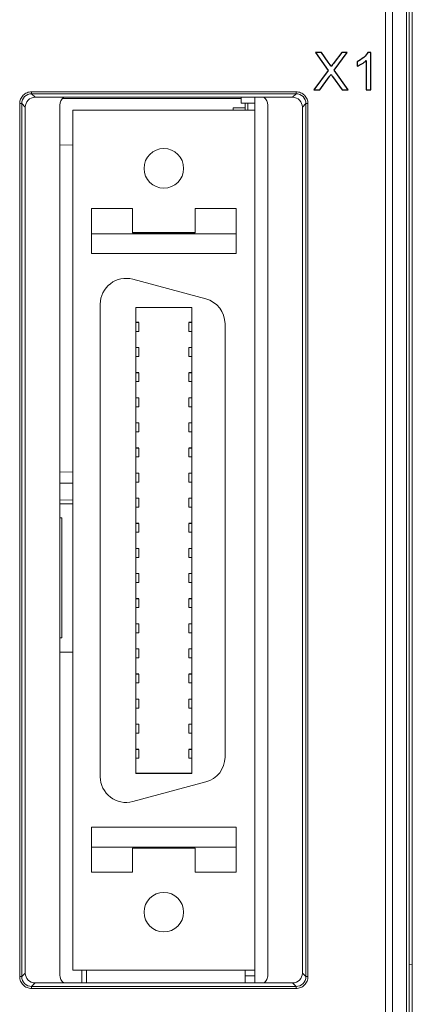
# Model space of a CAD drawing. Header units: millimetres. Extents: x -371 to 373, y -280 to 256.
# Tile 37 of 103: x -267 to -247, y 87 to 136. Entities that reach past the tile are written whole.
import ezdxf

# ---------------------------------------------------------------- set-up
doc = ezdxf.new("R2010")
doc.units = ezdxf.units.MM
doc.header["$MEASUREMENT"] = 0
doc.layers.add('layer 1', color=7, linetype='Continuous')

msp = doc.modelspace()

# ---------------------------------------------------------------- linework, layer by layer
at = {"layer": 'layer 1', "lineweight": 9}
for points in [[(-247.5582, 19.7265), (-247.5582, 19.7265), (-247.5582, 188.7259), (-247.5582, 188.7259)], [(-247.4082, 19.5762), (-247.4082, 19.5762), (-247.4082, 188.8762), (-247.4082, 188.8762)], [(-248.7653, 151.2948), (-248.7653, 151.2948), (-248.7653, 19.906), (-248.7653, 19.906)], [(-248.4118, 20.3934), (-248.4118, 20.3934), (-248.4118, 151.0058), (-248.4118, 151.0058)], [(-247.7046, 151.0058), (-247.7046, 151.0058), (-247.7046, 20.3934), (-247.7046, 20.3934)], [(-253.2782, 132.6569), (-253.2782, 132.6569), (-266.6382, 132.6569), (-266.6382, 132.6569)], [(-266.6382, 132.5574), (-266.6382, 132.5574), (-266.6382, 132.6569), (-266.6382, 132.6569)], [(-266.6382, 132.5574), (-266.6382, 132.5574), (-253.2782, 132.5574), (-253.2782, 132.5574)], [(-266.6382, 132.5574), (-266.6382, 132.5574), (-266.4582, 132.3774), (-266.4582, 132.3774)], [(-253.4581, 132.3774), (-253.4581, 132.3774), (-253.2782, 132.5574), (-253.2782, 132.5574)], [(-253.2782, 132.6569), (-253.2782, 132.6569), (-253.2782, 132.5574), (-253.2782, 132.5574)], [(-267.2377, 132.0575), (-267.2377, 132.0575), (-267.1382, 132.0575), (-267.1382, 132.0575)], [(-267.2377, 132.0575), (-267.2377, 132.0575), (-267.2377, 87.9174), (-267.2377, 87.9174)], [(-267.1382, 87.9174), (-267.1382, 87.9174), (-267.1382, 132.0575), (-267.1382, 132.0575)], [(-266.9582, 131.8775), (-266.9582, 131.8775), (-267.1382, 132.0575), (-267.1382, 132.0575)], [(-266.4582, 132.3774), (-266.7345, 132.3774), (-266.9582, 132.1537), (-266.9582, 131.8775)], [(-253.4581, 132.3774), (-253.4581, 132.3774), (-266.4582, 132.3774), (-266.4582, 132.3774)], [(-265.0083, 132.3774), (-265.1341, 132.283), (-265.2082, 132.1349), (-265.2082, 131.9775)], [(-265.2082, 87.9974), (-265.2082, 87.9974), (-265.2082, 131.9775), (-265.2082, 131.9775)], [(-256.0579, 132.312), (-256.0579, 132.312), (-265.0721, 132.312), (-265.0721, 132.312)], [(-256.0579, 132.0862), (-256.0579, 132.0862), (-256.0579, 132.3774), (-256.0579, 132.3774)], [(-255.3579, 132.0862), (-255.3579, 132.0862), (-256.0579, 132.0862), (-256.0579, 132.0862)], [(-255.8579, 131.7349), (-255.8579, 131.7349), (-255.8579, 132.0862), (-255.8579, 132.0862)], [(-255.7079, 131.7349), (-255.7079, 131.7349), (-255.7079, 132.0862), (-255.7079, 132.0862)], [(-255.3579, 131.72), (-255.3579, 131.72), (-255.3579, 132.3774), (-255.3579, 132.3774)], [(-254.7082, 131.9775), (-254.7082, 132.1349), (-254.7823, 132.283), (-254.9081, 132.3774)], [(-254.7082, 131.9775), (-254.7082, 131.9775), (-254.7082, 87.9974), (-254.7082, 87.9974)], [(-252.9582, 131.8775), (-252.9582, 132.1537), (-253.1819, 132.3774), (-253.4581, 132.3774)], [(-252.7782, 132.0575), (-252.7782, 132.0575), (-252.9582, 131.8775), (-252.9582, 131.8775)], [(-252.7782, 132.0575), (-252.7782, 132.0575), (-252.6787, 132.0575), (-252.6787, 132.0575)], [(-252.7782, 132.0575), (-252.7782, 132.0575), (-252.7782, 87.9174), (-252.7782, 87.9174)], [(-252.6787, 87.9174), (-252.6787, 87.9174), (-252.6787, 132.0575), (-252.6787, 132.0575)], [(-266.9582, 88.0974), (-266.9582, 88.0974), (-266.9582, 131.8775), (-266.9582, 131.8775)], [(-258.1082, 131.7252), (-258.1082, 131.7252), (-264.5582, 131.7252), (-264.5582, 131.7252)], [(-264.5582, 131.72), (-264.5582, 131.72), (-255.3582, 131.72), (-255.3582, 131.72)], [(-264.5582, 88.24), (-264.5582, 88.24), (-264.5582, 131.72), (-264.5582, 131.72)], [(-258.1082, 131.7349), (-258.1082, 131.7349), (-255.3582, 131.7349), (-255.3582, 131.7349)], [(-258.1082, 131.7252), (-258.1082, 131.7252), (-258.1082, 131.7349), (-258.1082, 131.7349)], [(-255.8579, 131.8462), (-255.8579, 131.8462), (-256.4579, 131.8462), (-256.4579, 131.8462)], [(-256.4579, 131.7349), (-256.4579, 131.7349), (-256.4579, 131.8462), (-256.4579, 131.8462)], [(-255.3582, 88.24), (-255.3582, 88.24), (-255.3582, 131.72), (-255.3582, 131.72)], [(-252.9582, 131.8775), (-252.9582, 131.8775), (-252.9582, 88.0974), (-252.9582, 88.0974)], [(-265.2082, 129.9741), (-265.2082, 129.9741), (-264.5582, 129.9661), (-264.5582, 129.9661)], [(-261.5332, 126.7499), (-261.5332, 126.7499), (-263.6182, 126.7499), (-263.6182, 126.7499)], [(-263.6182, 124.4787), (-263.6182, 124.4787), (-263.6182, 126.7499), (-263.6182, 126.7499)], [(-261.5332, 125.5288), (-261.5332, 125.5288), (-261.5332, 126.7499), (-261.5332, 126.7499)], [(-256.2982, 126.7499), (-256.2982, 126.7499), (-258.3832, 126.7499), (-258.3832, 126.7499)], [(-258.3832, 126.7499), (-258.3832, 126.7499), (-258.3832, 125.5288), (-258.3832, 125.5288)], [(-256.2982, 124.4787), (-256.2982, 124.4787), (-256.2982, 126.7499), (-256.2982, 126.7499)], [(-256.2982, 125.4787), (-256.2982, 125.4787), (-263.6182, 125.4787), (-263.6182, 125.4787)], [(-261.5332, 125.535), (-261.5332, 125.535), (-258.3832, 125.535), (-258.3832, 125.535)], [(-258.3832, 125.5288), (-258.3832, 125.5288), (-261.5332, 125.5288), (-261.5332, 125.5288)], [(-256.2982, 124.4787), (-256.2982, 124.4787), (-263.6182, 124.4787), (-263.6182, 124.4787)], [(-257.8317, 122.1943), (-257.8317, 122.1943), (-261.5317, 123.1857), (-261.5317, 123.1857)], [(-261.5317, 123.1789), (-261.5317, 123.1789), (-257.8317, 122.1875), (-257.8317, 122.1875)], [(-256.8682, 120.9318), (-256.8682, 121.5201), (-257.2634, 122.0352), (-257.8317, 122.1875)], [(-263.1682, 121.9232), (-263.1682, 121.9232), (-263.1682, 98.0232), (-263.1682, 98.0232)], [(-261.3782, 121.7532), (-261.3782, 121.7532), (-258.5382, 121.7532), (-258.5382, 121.7532)], [(-261.3782, 121.7532), (-261.3782, 121.7532), (-261.3782, 98.1932), (-261.3782, 98.1932)], [(-258.5382, 121.7532), (-258.5382, 121.7532), (-258.5382, 98.1932), (-258.5382, 98.1932)], [(-261.2282, 121), (-261.2282, 121), (-261.3782, 121), (-261.3782, 121)], [(-261.3782, 120.9945), (-261.3782, 120.9945), (-261.2282, 120.9945), (-261.2282, 120.9945)], [(-261.2282, 120.9945), (-261.2282, 120.9945), (-261.2282, 120.5445), (-261.2282, 120.5445)], [(-258.6882, 121), (-258.6882, 121), (-258.5382, 121), (-258.5382, 121)], [(-258.6882, 120.9945), (-258.6882, 120.9945), (-258.5382, 120.9945), (-258.5382, 120.9945)], [(-258.6882, 120.9945), (-258.6882, 120.9945), (-258.6882, 120.5445), (-258.6882, 120.5445)], [(-261.2282, 120.5445), (-261.2282, 120.5445), (-261.3782, 120.5445), (-261.3782, 120.5445)], [(-258.5382, 120.5445), (-258.5382, 120.5445), (-258.6882, 120.5445), (-258.6882, 120.5445)], [(-256.8682, 99.0146), (-256.8682, 99.0146), (-256.8682, 120.9318), (-256.8682, 120.9318)], [(-261.2282, 119.73), (-261.2282, 119.73), (-261.3782, 119.73), (-261.3782, 119.73)], [(-261.3782, 119.7245), (-261.3782, 119.7245), (-261.2282, 119.7245), (-261.2282, 119.7245)], [(-261.2282, 119.7245), (-261.2282, 119.7245), (-261.2282, 119.2745), (-261.2282, 119.2745)], [(-258.6882, 119.73), (-258.6882, 119.73), (-258.5382, 119.73), (-258.5382, 119.73)], [(-258.6882, 119.7245), (-258.6882, 119.7245), (-258.5382, 119.7245), (-258.5382, 119.7245)], [(-258.6882, 119.2745), (-258.6882, 119.2745), (-258.6882, 119.7245), (-258.6882, 119.7245)], [(-261.2282, 119.2745), (-261.2282, 119.2745), (-261.3782, 119.2745), (-261.3782, 119.2745)], [(-258.5382, 119.2745), (-258.5382, 119.2745), (-258.6882, 119.2745), (-258.6882, 119.2745)], [(-261.3782, 118.46), (-261.3782, 118.46), (-261.2282, 118.46), (-261.2282, 118.46)], [(-261.3782, 118.4545), (-261.3782, 118.4545), (-261.2282, 118.4545), (-261.2282, 118.4545)], [(-261.2282, 118.0045), (-261.2282, 118.0045), (-261.3782, 118.0045), (-261.3782, 118.0045)], [(-261.2282, 118.4545), (-261.2282, 118.4545), (-261.2282, 118.0045), (-261.2282, 118.0045)], [(-258.6882, 118.46), (-258.6882, 118.46), (-258.5382, 118.46), (-258.5382, 118.46)], [(-258.6882, 118.4545), (-258.6882, 118.4545), (-258.5382, 118.4545), (-258.5382, 118.4545)], [(-258.6882, 118.0045), (-258.6882, 118.0045), (-258.6882, 118.4545), (-258.6882, 118.4545)], [(-258.5382, 118.0045), (-258.5382, 118.0045), (-258.6882, 118.0045), (-258.6882, 118.0045)], [(-261.3782, 117.19), (-261.3782, 117.19), (-261.2282, 117.19), (-261.2282, 117.19)], [(-261.3782, 117.1845), (-261.3782, 117.1845), (-261.2282, 117.1845), (-261.2282, 117.1845)], [(-261.2282, 117.1845), (-261.2282, 117.1845), (-261.2282, 116.7345), (-261.2282, 116.7345)], [(-258.6882, 117.19), (-258.6882, 117.19), (-258.5382, 117.19), (-258.5382, 117.19)], [(-258.6882, 117.1845), (-258.6882, 117.1845), (-258.5382, 117.1845), (-258.5382, 117.1845)], [(-258.6882, 116.7345), (-258.6882, 116.7345), (-258.6882, 117.1845), (-258.6882, 117.1845)], [(-261.2282, 116.7345), (-261.2282, 116.7345), (-261.3782, 116.7345), (-261.3782, 116.7345)], [(-258.5382, 116.7345), (-258.5382, 116.7345), (-258.6882, 116.7345), (-258.6882, 116.7345)], [(-261.3782, 115.92), (-261.3782, 115.92), (-261.2282, 115.92), (-261.2282, 115.92)], [(-261.3782, 115.9145), (-261.3782, 115.9145), (-261.2282, 115.9145), (-261.2282, 115.9145)], [(-261.2282, 115.9145), (-261.2282, 115.9145), (-261.2282, 115.4645), (-261.2282, 115.4645)], [(-258.6882, 115.92), (-258.6882, 115.92), (-258.5382, 115.92), (-258.5382, 115.92)], [(-258.6882, 115.9145), (-258.6882, 115.9145), (-258.5382, 115.9145), (-258.5382, 115.9145)], [(-258.6882, 115.4645), (-258.6882, 115.4645), (-258.6882, 115.9145), (-258.6882, 115.9145)], [(-261.2282, 115.4645), (-261.2282, 115.4645), (-261.3782, 115.4645), (-261.3782, 115.4645)], [(-258.5382, 115.4645), (-258.5382, 115.4645), (-258.6882, 115.4645), (-258.6882, 115.4645)], [(-261.3782, 114.65), (-261.3782, 114.65), (-261.2282, 114.65), (-261.2282, 114.65)], [(-261.3782, 114.6445), (-261.3782, 114.6445), (-261.2282, 114.6445), (-261.2282, 114.6445)], [(-261.2282, 114.6445), (-261.2282, 114.6445), (-261.2282, 114.1945), (-261.2282, 114.1945)], [(-258.6882, 114.65), (-258.6882, 114.65), (-258.5382, 114.65), (-258.5382, 114.65)], [(-258.6882, 114.6445), (-258.6882, 114.6445), (-258.5382, 114.6445), (-258.5382, 114.6445)], [(-258.6882, 114.1945), (-258.6882, 114.1945), (-258.6882, 114.6445), (-258.6882, 114.6445)], [(-261.2282, 114.1945), (-261.2282, 114.1945), (-261.3782, 114.1945), (-261.3782, 114.1945)], [(-258.5382, 114.1945), (-258.5382, 114.1945), (-258.6882, 114.1945), (-258.6882, 114.1945)], [(-265.2082, 113.4353), (-265.2082, 113.4353), (-264.5582, 113.4306), (-264.5582, 113.4306)], [(-261.3782, 113.38), (-261.3782, 113.38), (-261.2282, 113.38), (-261.2282, 113.38)], [(-261.3782, 113.3745), (-261.3782, 113.3745), (-261.2282, 113.3745), (-261.2282, 113.3745)], [(-261.2282, 113.3745), (-261.2282, 113.3745), (-261.2282, 112.9245), (-261.2282, 112.9245)], [(-258.6882, 113.38), (-258.6882, 113.38), (-258.5382, 113.38), (-258.5382, 113.38)], [(-258.6882, 113.3745), (-258.6882, 113.3745), (-258.5382, 113.3745), (-258.5382, 113.3745)], [(-258.6882, 112.9245), (-258.6882, 112.9245), (-258.6882, 113.3745), (-258.6882, 113.3745)], [(-265.2082, 112.874), (-265.2082, 112.874), (-264.5582, 112.866), (-264.5582, 112.866)], [(-261.2282, 112.9245), (-261.2282, 112.9245), (-261.3782, 112.9245), (-261.3782, 112.9245)], [(-258.5382, 112.9245), (-258.5382, 112.9245), (-258.6882, 112.9245), (-258.6882, 112.9245)], [(-264.5582, 112.0085), (-264.5582, 112.0085), (-265.2082, 112.0199), (-265.2082, 112.0199)], [(-261.3782, 112.11), (-261.3782, 112.11), (-261.2282, 112.11), (-261.2282, 112.11)], [(-261.3782, 112.1045), (-261.3782, 112.1045), (-261.2282, 112.1045), (-261.2282, 112.1045)], [(-261.2282, 112.1045), (-261.2282, 112.1045), (-261.2282, 111.6545), (-261.2282, 111.6545)], [(-258.6882, 112.11), (-258.6882, 112.11), (-258.5382, 112.11), (-258.5382, 112.11)], [(-258.6882, 112.1045), (-258.6882, 112.1045), (-258.5382, 112.1045), (-258.5382, 112.1045)], [(-258.6882, 111.6545), (-258.6882, 111.6545), (-258.6882, 112.1045), (-258.6882, 112.1045)], [(-265.2082, 111.8262), (-265.2082, 111.8262), (-264.5582, 111.8262), (-264.5582, 111.8262)], [(-261.2282, 111.6545), (-261.2282, 111.6545), (-261.3782, 111.6545), (-261.3782, 111.6545)], [(-258.5382, 111.6545), (-258.5382, 111.6545), (-258.6882, 111.6545), (-258.6882, 111.6545)], [(-265.2082, 111.1119), (-265.2082, 111.1119), (-265.1082, 111.1119), (-265.1082, 111.1119)], [(-265.1082, 111.1119), (-265.1082, 111.1119), (-265.1082, 105.0405), (-265.1082, 105.0405)], [(-261.3782, 110.84), (-261.3782, 110.84), (-261.2282, 110.84), (-261.2282, 110.84)], [(-261.3782, 110.8345), (-261.3782, 110.8345), (-261.2282, 110.8345), (-261.2282, 110.8345)], [(-261.2282, 110.8345), (-261.2282, 110.8345), (-261.2282, 110.3845), (-261.2282, 110.3845)], [(-258.6882, 110.84), (-258.6882, 110.84), (-258.5382, 110.84), (-258.5382, 110.84)], [(-258.6882, 110.8345), (-258.6882, 110.8345), (-258.5382, 110.8345), (-258.5382, 110.8345)], [(-258.6882, 110.3845), (-258.6882, 110.3845), (-258.6882, 110.8345), (-258.6882, 110.8345)], [(-261.2282, 110.3845), (-261.2282, 110.3845), (-261.3782, 110.3845), (-261.3782, 110.3845)], [(-258.5382, 110.3845), (-258.5382, 110.3845), (-258.6882, 110.3845), (-258.6882, 110.3845)], [(-261.3782, 109.57), (-261.3782, 109.57), (-261.2282, 109.57), (-261.2282, 109.57)], [(-261.3782, 109.5645), (-261.3782, 109.5645), (-261.2282, 109.5645), (-261.2282, 109.5645)], [(-261.2282, 109.5645), (-261.2282, 109.5645), (-261.2282, 109.1145), (-261.2282, 109.1145)], [(-258.6882, 109.57), (-258.6882, 109.57), (-258.5382, 109.57), (-258.5382, 109.57)], [(-258.6882, 109.5645), (-258.6882, 109.5645), (-258.5382, 109.5645), (-258.5382, 109.5645)], [(-258.6882, 109.1145), (-258.6882, 109.1145), (-258.6882, 109.5645), (-258.6882, 109.5645)], [(-261.2282, 109.1145), (-261.2282, 109.1145), (-261.3782, 109.1145), (-261.3782, 109.1145)], [(-258.5382, 109.1145), (-258.5382, 109.1145), (-258.6882, 109.1145), (-258.6882, 109.1145)], [(-261.3782, 108.3), (-261.3782, 108.3), (-261.2282, 108.3), (-261.2282, 108.3)], [(-261.3782, 108.2945), (-261.3782, 108.2945), (-261.2282, 108.2945), (-261.2282, 108.2945)], [(-261.2282, 108.2945), (-261.2282, 108.2945), (-261.2282, 107.8445), (-261.2282, 107.8445)], [(-258.6882, 108.3), (-258.6882, 108.3), (-258.5382, 108.3), (-258.5382, 108.3)], [(-258.6882, 108.2945), (-258.6882, 108.2945), (-258.5382, 108.2945), (-258.5382, 108.2945)], [(-258.6882, 107.8445), (-258.6882, 107.8445), (-258.6882, 108.2945), (-258.6882, 108.2945)], [(-261.2282, 107.8445), (-261.2282, 107.8445), (-261.3782, 107.8445), (-261.3782, 107.8445)], [(-258.5382, 107.8445), (-258.5382, 107.8445), (-258.6882, 107.8445), (-258.6882, 107.8445)], [(-261.3782, 107.03), (-261.3782, 107.03), (-261.2282, 107.03), (-261.2282, 107.03)], [(-261.3782, 107.0245), (-261.3782, 107.0245), (-261.2282, 107.0245), (-261.2282, 107.0245)], [(-261.2282, 106.5745), (-261.2282, 106.5745), (-261.3782, 106.5745), (-261.3782, 106.5745)], [(-261.2282, 107.0245), (-261.2282, 107.0245), (-261.2282, 106.5745), (-261.2282, 106.5745)], [(-258.6882, 107.03), (-258.6882, 107.03), (-258.5382, 107.03), (-258.5382, 107.03)], [(-258.6882, 107.0245), (-258.6882, 107.0245), (-258.5382, 107.0245), (-258.5382, 107.0245)], [(-258.6882, 106.5745), (-258.6882, 106.5745), (-258.6882, 107.0245), (-258.6882, 107.0245)], [(-258.5382, 106.5745), (-258.5382, 106.5745), (-258.6882, 106.5745), (-258.6882, 106.5745)], [(-261.3782, 105.76), (-261.3782, 105.76), (-261.2282, 105.76), (-261.2282, 105.76)], [(-261.3782, 105.7545), (-261.3782, 105.7545), (-261.2282, 105.7545), (-261.2282, 105.7545)], [(-261.2282, 105.7545), (-261.2282, 105.7545), (-261.2282, 105.3045), (-261.2282, 105.3045)], [(-258.6882, 105.76), (-258.6882, 105.76), (-258.5382, 105.76), (-258.5382, 105.76)], [(-258.6882, 105.7545), (-258.6882, 105.7545), (-258.5382, 105.7545), (-258.5382, 105.7545)], [(-258.6882, 105.3045), (-258.6882, 105.3045), (-258.6882, 105.7545), (-258.6882, 105.7545)], [(-261.2282, 105.3045), (-261.2282, 105.3045), (-261.3782, 105.3045), (-261.3782, 105.3045)], [(-258.5382, 105.3045), (-258.5382, 105.3045), (-258.6882, 105.3045), (-258.6882, 105.3045)], [(-265.2082, 105.0405), (-265.2082, 105.0405), (-265.1082, 105.0405), (-265.1082, 105.0405)], [(-264.5582, 104.3262), (-264.5582, 104.3262), (-265.2082, 104.3262), (-265.2082, 104.3262)], [(-261.3782, 104.49), (-261.3782, 104.49), (-261.2282, 104.49), (-261.2282, 104.49)], [(-261.3782, 104.4845), (-261.3782, 104.4845), (-261.2282, 104.4845), (-261.2282, 104.4845)], [(-261.2282, 104.4845), (-261.2282, 104.4845), (-261.2282, 104.0345), (-261.2282, 104.0345)], [(-258.6882, 104.49), (-258.6882, 104.49), (-258.5382, 104.49), (-258.5382, 104.49)], [(-258.6882, 104.4845), (-258.6882, 104.4845), (-258.5382, 104.4845), (-258.5382, 104.4845)], [(-258.6882, 104.0345), (-258.6882, 104.0345), (-258.6882, 104.4845), (-258.6882, 104.4845)], [(-261.2282, 104.0345), (-261.2282, 104.0345), (-261.3782, 104.0345), (-261.3782, 104.0345)], [(-258.5382, 104.0345), (-258.5382, 104.0345), (-258.6882, 104.0345), (-258.6882, 104.0345)], [(-261.3782, 103.22), (-261.3782, 103.22), (-261.2282, 103.22), (-261.2282, 103.22)], [(-261.3782, 103.2145), (-261.3782, 103.2145), (-261.2282, 103.2145), (-261.2282, 103.2145)], [(-261.2282, 103.2145), (-261.2282, 103.2145), (-261.2282, 102.7645), (-261.2282, 102.7645)], [(-258.6882, 103.22), (-258.6882, 103.22), (-258.5382, 103.22), (-258.5382, 103.22)], [(-258.6882, 103.2145), (-258.6882, 103.2145), (-258.5382, 103.2145), (-258.5382, 103.2145)], [(-258.6882, 102.7645), (-258.6882, 102.7645), (-258.6882, 103.2145), (-258.6882, 103.2145)], [(-261.2282, 102.7645), (-261.2282, 102.7645), (-261.3782, 102.7645), (-261.3782, 102.7645)], [(-258.5382, 102.7645), (-258.5382, 102.7645), (-258.6882, 102.7645), (-258.6882, 102.7645)], [(-261.3782, 101.95), (-261.3782, 101.95), (-261.2282, 101.95), (-261.2282, 101.95)], [(-261.3782, 101.9445), (-261.3782, 101.9445), (-261.2282, 101.9445), (-261.2282, 101.9445)], [(-261.2282, 101.9445), (-261.2282, 101.9445), (-261.2282, 101.4945), (-261.2282, 101.4945)], [(-258.6882, 101.95), (-258.6882, 101.95), (-258.5382, 101.95), (-258.5382, 101.95)], [(-258.6882, 101.9445), (-258.6882, 101.9445), (-258.5382, 101.9445), (-258.5382, 101.9445)], [(-258.6882, 101.4945), (-258.6882, 101.4945), (-258.6882, 101.9445), (-258.6882, 101.9445)], [(-261.2282, 101.4945), (-261.2282, 101.4945), (-261.3782, 101.4945), (-261.3782, 101.4945)], [(-258.5382, 101.4945), (-258.5382, 101.4945), (-258.6882, 101.4945), (-258.6882, 101.4945)], [(-261.3782, 100.68), (-261.3782, 100.68), (-261.2282, 100.68), (-261.2282, 100.68)], [(-261.3782, 100.6745), (-261.3782, 100.6745), (-261.2282, 100.6745), (-261.2282, 100.6745)], [(-261.2282, 100.6745), (-261.2282, 100.6745), (-261.2282, 100.2245), (-261.2282, 100.2245)], [(-258.6882, 100.68), (-258.6882, 100.68), (-258.5382, 100.68), (-258.5382, 100.68)], [(-258.6882, 100.6745), (-258.6882, 100.6745), (-258.5382, 100.6745), (-258.5382, 100.6745)], [(-258.6882, 100.2245), (-258.6882, 100.2245), (-258.6882, 100.6745), (-258.6882, 100.6745)], [(-261.2282, 100.2245), (-261.2282, 100.2245), (-261.3782, 100.2245), (-261.3782, 100.2245)], [(-258.5382, 100.2245), (-258.5382, 100.2245), (-258.6882, 100.2245), (-258.6882, 100.2245)], [(-261.3782, 99.41), (-261.3782, 99.41), (-261.2282, 99.41), (-261.2282, 99.41)], [(-261.3782, 99.4045), (-261.3782, 99.4045), (-261.2282, 99.4045), (-261.2282, 99.4045)], [(-261.2282, 99.4045), (-261.2282, 99.4045), (-261.2282, 98.9545), (-261.2282, 98.9545)], [(-258.6882, 99.41), (-258.6882, 99.41), (-258.5382, 99.41), (-258.5382, 99.41)], [(-258.6882, 99.4045), (-258.6882, 99.4045), (-258.5382, 99.4045), (-258.5382, 99.4045)], [(-258.6882, 98.9545), (-258.6882, 98.9545), (-258.6882, 99.4045), (-258.6882, 99.4045)], [(-261.2282, 98.9545), (-261.2282, 98.9545), (-261.3782, 98.9545), (-261.3782, 98.9545)], [(-258.5382, 98.9545), (-258.5382, 98.9545), (-258.6882, 98.9545), (-258.6882, 98.9545)], [(-257.8317, 97.7589), (-257.2634, 97.9112), (-256.8682, 98.4262), (-256.8682, 99.0146)], [(-261.3782, 98.2), (-261.3782, 98.2), (-258.5382, 98.2), (-258.5382, 98.2)], [(-261.3782, 98.1932), (-261.3782, 98.1932), (-258.5382, 98.1932), (-258.5382, 98.1932)], [(-257.8317, 97.7589), (-257.8317, 97.7589), (-261.5317, 96.7675), (-261.5317, 96.7675)], [(-263.6182, 95.475), (-263.6182, 95.475), (-256.2982, 95.475), (-256.2982, 95.475)], [(-263.6182, 95.4688), (-263.6182, 95.4688), (-256.2982, 95.4688), (-256.2982, 95.4688)], [(-263.6182, 93.1999), (-263.6182, 93.1999), (-263.6182, 95.4688), (-263.6182, 95.4688)], [(-256.2982, 93.1999), (-256.2982, 93.1999), (-256.2982, 95.4688), (-256.2982, 95.4688)], [(-256.2982, 94.4688), (-256.2982, 94.4688), (-263.6182, 94.4688), (-263.6182, 94.4688)], [(-258.3832, 94.4188), (-258.3832, 94.4188), (-261.5332, 94.4188), (-261.5332, 94.4188)], [(-261.5332, 93.1999), (-261.5332, 93.1999), (-261.5332, 94.4188), (-261.5332, 94.4188)], [(-258.3832, 94.4188), (-258.3832, 94.4188), (-258.3832, 93.1999), (-258.3832, 93.1999)], [(-263.6182, 93.1999), (-263.6182, 93.1999), (-261.5332, 93.1999), (-261.5332, 93.1999)], [(-258.3832, 93.1999), (-258.3832, 93.1999), (-256.2982, 93.1999), (-256.2982, 93.1999)], [(-255.3582, 88.24), (-255.3582, 88.24), (-264.5582, 88.24), (-264.5582, 88.24)], [(-264.1082, 88.24), (-264.1082, 88.24), (-264.1082, 87.5975), (-264.1082, 87.5975)], [(-263.8582, 87.5975), (-263.8582, 87.5975), (-263.8582, 88.24), (-263.8582, 88.24)], [(-255.8579, 87.5975), (-255.8579, 87.5975), (-255.8579, 88.24), (-255.8579, 88.24)], [(-255.3579, 87.5975), (-255.3579, 87.5975), (-255.3579, 88.24), (-255.3579, 88.24)], [(-247.4082, 88.523), (-247.4082, 88.523), (-247.5582, 88.5191), (-247.5582, 88.5191)], [(-267.1382, 87.9174), (-267.1382, 87.9174), (-267.2377, 87.9174), (-267.2377, 87.9174)], [(-267.1382, 87.9174), (-267.1382, 87.9174), (-266.9582, 88.0974), (-266.9582, 88.0974)], [(-266.9582, 88.0974), (-266.9582, 87.8212), (-266.7345, 87.5975), (-266.4582, 87.5975)], [(-265.2082, 87.9974), (-265.2082, 87.84), (-265.1341, 87.6919), (-265.0083, 87.5975)], [(-255.3579, 87.9562), (-255.3579, 87.9562), (-255.8579, 87.9562), (-255.8579, 87.9562)], [(-253.4581, 87.5975), (-253.1819, 87.5975), (-252.9582, 87.8212), (-252.9582, 88.0974)], [(-252.9582, 88.0974), (-252.9582, 88.0974), (-252.7782, 87.9174), (-252.7782, 87.9174)], [(-252.6787, 87.9174), (-252.6787, 87.9174), (-252.7782, 87.9174), (-252.7782, 87.9174)], [(-266.4582, 87.5975), (-266.4582, 87.5975), (-266.6382, 87.4175), (-266.6382, 87.4175)], [(-253.2782, 87.4175), (-253.2782, 87.4175), (-266.6382, 87.4175), (-266.6382, 87.4175)], [(-266.6382, 87.318), (-266.6382, 87.318), (-266.6382, 87.4175), (-266.6382, 87.4175)], [(-266.6382, 87.318), (-266.6382, 87.318), (-253.2782, 87.318), (-253.2782, 87.318)], [(-266.4582, 87.5975), (-266.4582, 87.5975), (-253.4581, 87.5975), (-253.4581, 87.5975)], [(-253.2782, 87.4175), (-253.2782, 87.4175), (-253.4581, 87.5975), (-253.4581, 87.5975)], [(-253.2782, 87.4175), (-253.2782, 87.4175), (-253.2782, 87.318), (-253.2782, 87.318)]]:
    msp.add_open_spline(points, degree=3, dxfattribs=at)
at = {"layer": 'layer 1', "color": 250}
for points, knots in [([(-252.3849, 132.7483), (-252.3849, 132.7483), (-251.6529, 133.7312), (-251.6529, 133.7312), (-251.6529, 133.7312), (-251.6529, 133.7312), (-252.2976, 134.6427), (-252.2976, 134.6427), (-252.2976, 134.6427), (-252.2976, 134.6427), (-251.9991, 134.6427), (-251.9991, 134.6427), (-251.9991, 134.6427), (-251.9991, 134.6427), (-251.6538, 134.1581), (-251.6538, 134.1581), (-251.6538, 134.1581), (-251.5819, 134.0575), (-251.5321, 133.9808), (-251.5034, 133.9274), (-251.5034, 133.9274), (-251.4607, 133.9936), (-251.4104, 134.0641), (-251.3526, 134.1387), (-251.3526, 134.1387), (-251.3526, 134.1387), (-250.9743, 134.6427), (-250.9743, 134.6427), (-250.9743, 134.6427), (-250.9743, 134.6427), (-250.6996, 134.6427), (-250.6996, 134.6427), (-250.6996, 134.6427), (-250.6996, 134.6427), (-251.3575, 133.7422), (-251.3575, 133.7422), (-251.3575, 133.7422), (-251.3575, 133.7422), (-250.6493, 132.7483), (-250.6493, 132.7483), (-250.6493, 132.7483), (-250.6493, 132.7483), (-250.9571, 132.7483), (-250.9571, 132.7483), (-250.9571, 132.7483), (-250.9571, 132.7483), (-251.4351, 133.4239), (-251.4351, 133.4239), (-251.4351, 133.4239), (-251.4624, 133.4622), (-251.4884, 133.5006), (-251.5127, 133.5385), (-251.5127, 133.5385), (-251.555, 133.475), (-251.585, 133.4305), (-251.6035, 133.4053), (-251.6035, 133.4053), (-251.6035, 133.4053), (-252.0838, 132.7483), (-252.0838, 132.7483), (-252.0838, 132.7483), (-252.0838, 132.7483), (-252.3849, 132.7483), (-252.3849, 132.7483)], [0, 0, 0, 0, 0.0588235, 0.0588235, 0.0588235, 0.0588235, 0.1176471, 0.1176471, 0.1176471, 0.1176471, 0.1764706, 0.1764706, 0.1764706, 0.1764706, 0.2352941, 0.2352941, 0.2352941, 0.2352941, 0.2941176, 0.2941176, 0.2941176, 0.2941176, 0.3529412, 0.3529412, 0.3529412, 0.3529412, 0.4117647, 0.4117647, 0.4117647, 0.4117647, 0.4705882, 0.4705882, 0.4705882, 0.4705882, 0.5294118, 0.5294118, 0.5294118, 0.5294118, 0.5882353, 0.5882353, 0.5882353, 0.5882353, 0.6470588, 0.6470588, 0.6470588, 0.6470588, 0.7058824, 0.7058824, 0.7058824, 0.7058824, 0.7647059, 0.7647059, 0.7647059, 0.7647059, 0.8235294, 0.8235294, 0.8235294, 0.8235294, 0.8823529, 0.8823529, 0.8823529, 0.8823529, 1, 1, 1, 1]), ([(-249.5005, 132.7483), (-249.5005, 132.7483), (-249.7333, 132.7483), (-249.7333, 132.7483), (-249.7333, 132.7483), (-249.7333, 132.7483), (-249.7333, 134.2308), (-249.7333, 134.2308), (-249.7333, 134.2308), (-249.7893, 134.177), (-249.8629, 134.1237), (-249.9538, 134.0703), (-249.9538, 134.0703), (-250.0446, 134.017), (-250.1266, 133.9768), (-250.199, 133.9504), (-250.199, 133.9504), (-250.199, 133.9504), (-250.199, 134.1753), (-250.199, 134.1753), (-250.199, 134.1753), (-250.0689, 134.2361), (-249.9551, 134.3102), (-249.8576, 134.3975), (-249.8576, 134.3975), (-249.7602, 134.4844), (-249.691, 134.5686), (-249.6504, 134.6506), (-249.6504, 134.6506), (-249.6504, 134.6506), (-249.5005, 134.6506), (-249.5005, 134.6506), (-249.5005, 134.6506), (-249.5005, 134.6506), (-249.5005, 132.7483), (-249.5005, 132.7483)], [0, 0, 0, 0, 0.1, 0.1, 0.1, 0.1, 0.2, 0.2, 0.2, 0.2, 0.3, 0.3, 0.3, 0.3, 0.4, 0.4, 0.4, 0.4, 0.5, 0.5, 0.5, 0.5, 0.6, 0.6, 0.6, 0.6, 0.7, 0.7, 0.7, 0.7, 0.8, 0.8, 0.8, 0.8, 1, 1, 1, 1])]:
    msp.add_open_spline(points, degree=3, knots=knots, dxfattribs=at)
at = {"layer": 'layer 1', "lineweight": 9}
for points, knots in [([(-266.6382, 132.6569), (-266.7162, 132.6557), (-266.795, 132.641), (-266.8677, 132.6113), (-266.8677, 132.6113), (-266.9403, 132.5816), (-267.0066, 132.5369), (-267.0621, 132.4814), (-267.0621, 132.4814), (-267.1177, 132.4258), (-267.1623, 132.3595), (-267.1921, 132.2869), (-267.1921, 132.2869), (-267.2218, 132.2143), (-267.2367, 132.1354), (-267.2377, 132.0575)], [0, 0, 0, 0, 0.2, 0.2, 0.2, 0.2, 0.4, 0.4, 0.4, 0.4, 0.6, 0.6, 0.6, 0.6, 1, 1, 1, 1]), ([(-266.6382, 132.5574), (-266.7658, 132.5575), (-266.8987, 132.5042), (-266.9918, 132.4111), (-266.9918, 132.4111), (-267.0849, 132.318), (-267.1382, 132.185), (-267.1382, 132.0575)], [0, 0, 0, 0, 0.3333333, 0.3333333, 0.3333333, 0.3333333, 1, 1, 1, 1]), ([(-252.6787, 132.0575), (-252.68, 132.1354), (-252.6946, 132.2143), (-252.7243, 132.2869), (-252.7243, 132.2869), (-252.754, 132.3595), (-252.7987, 132.4259), (-252.8543, 132.4814), (-252.8543, 132.4814), (-252.9098, 132.5369), (-252.9762, 132.5815), (-253.0488, 132.6113), (-253.0488, 132.6113), (-253.1214, 132.6411), (-253.2002, 132.656), (-253.2782, 132.6569)], [0, 0, 0, 0, 0.2, 0.2, 0.2, 0.2, 0.4, 0.4, 0.4, 0.4, 0.6, 0.6, 0.6, 0.6, 1, 1, 1, 1]), ([(-252.7782, 132.0575), (-252.7782, 132.185), (-252.8314, 132.318), (-252.9246, 132.4111), (-252.9246, 132.4111), (-253.0177, 132.5042), (-253.1506, 132.5575), (-253.2782, 132.5574)], [0, 0, 0, 0, 0.3333333, 0.3333333, 0.3333333, 0.3333333, 1, 1, 1, 1]), ([(-258.9582, 128.785), (-258.9582, 129.3373), (-259.4059, 129.785), (-259.9582, 129.785), (-259.9582, 129.785), (-260.5105, 129.785), (-260.9582, 129.3373), (-260.9582, 128.785), (-260.9582, 128.785), (-260.9582, 128.2327), (-260.5105, 127.785), (-259.9582, 127.785), (-259.9582, 127.785), (-259.4059, 127.785), (-258.9582, 128.2327), (-258.9582, 128.785)], [0, 0, 0, 0, 0.2, 0.2, 0.2, 0.2, 0.4, 0.4, 0.4, 0.4, 0.6, 0.6, 0.6, 0.6, 1, 1, 1, 1]), ([(-261.5317, 123.1789), (-261.9221, 123.2835), (-262.3389, 123.2006), (-262.6596, 122.9545), (-262.6596, 122.9545), (-262.9802, 122.7085), (-263.1682, 122.3273), (-263.1682, 121.9232)], [0, 0, 0, 0, 0.3333333, 0.3333333, 0.3333333, 0.3333333, 1, 1, 1, 1]), ([(-263.1682, 98.0232), (-263.1682, 97.619), (-262.9802, 97.2379), (-262.6596, 96.9918), (-262.6596, 96.9918), (-262.3389, 96.7458), (-261.9221, 96.6629), (-261.5317, 96.7675)], [0, 0, 0, 0, 0.3333333, 0.3333333, 0.3333333, 0.3333333, 1, 1, 1, 1]), ([(-258.9582, 91.175), (-258.9582, 91.7273), (-259.4059, 92.175), (-259.9582, 92.175), (-259.9582, 92.175), (-260.5105, 92.175), (-260.9582, 91.7273), (-260.9582, 91.175), (-260.9582, 91.175), (-260.9582, 90.6227), (-260.5105, 90.175), (-259.9582, 90.175), (-259.9582, 90.175), (-259.4059, 90.175), (-258.9582, 90.6227), (-258.9582, 91.175)], [0, 0, 0, 0, 0.2, 0.2, 0.2, 0.2, 0.4, 0.4, 0.4, 0.4, 0.6, 0.6, 0.6, 0.6, 1, 1, 1, 1]), ([(-267.2377, 87.9174), (-267.2364, 87.8395), (-267.2217, 87.7606), (-267.192, 87.688), (-267.192, 87.688), (-267.1623, 87.6154), (-267.1176, 87.549), (-267.0621, 87.4935), (-267.0621, 87.4935), (-267.0066, 87.438), (-266.9402, 87.3934), (-266.8676, 87.3636), (-266.8676, 87.3636), (-266.795, 87.3338), (-266.7162, 87.3189), (-266.6382, 87.318)], [0, 0, 0, 0, 0.2, 0.2, 0.2, 0.2, 0.4, 0.4, 0.4, 0.4, 0.6, 0.6, 0.6, 0.6, 1, 1, 1, 1]), ([(-267.1382, 87.9174), (-267.1382, 87.7899), (-267.0849, 87.6569), (-266.9918, 87.5638), (-266.9918, 87.5638), (-266.8987, 87.4707), (-266.7658, 87.4175), (-266.6382, 87.4175)], [0, 0, 0, 0, 0.3333333, 0.3333333, 0.3333333, 0.3333333, 1, 1, 1, 1]), ([(-254.7082, 87.9974), (-254.7082, 87.9208), (-254.7263, 87.8432), (-254.7609, 87.7738), (-254.7609, 87.7738), (-254.7956, 87.7045), (-254.8469, 87.6434), (-254.9081, 87.5975)], [0, 0, 0, 0, 0.3333333, 0.3333333, 0.3333333, 0.3333333, 1, 1, 1, 1]), ([(-253.2782, 87.318), (-253.2002, 87.3192), (-253.1213, 87.3339), (-253.0487, 87.3636), (-253.0487, 87.3636), (-252.9761, 87.3933), (-252.9097, 87.438), (-252.8542, 87.4936), (-252.8542, 87.4936), (-252.7987, 87.5491), (-252.7541, 87.6155), (-252.7243, 87.6881), (-252.7243, 87.6881), (-252.6945, 87.7606), (-252.6796, 87.8395), (-252.6787, 87.9174)], [0, 0, 0, 0, 0.2, 0.2, 0.2, 0.2, 0.4, 0.4, 0.4, 0.4, 0.6, 0.6, 0.6, 0.6, 1, 1, 1, 1]), ([(-253.2782, 87.4175), (-253.1506, 87.4175), (-253.0177, 87.4707), (-252.9246, 87.5638), (-252.9246, 87.5638), (-252.8314, 87.6569), (-252.7782, 87.7899), (-252.7782, 87.9174)], [0, 0, 0, 0, 0.3333333, 0.3333333, 0.3333333, 0.3333333, 1, 1, 1, 1])]:
    msp.add_open_spline(points, degree=3, knots=knots, dxfattribs=at)

doc.saveas('drawing.dxf')
